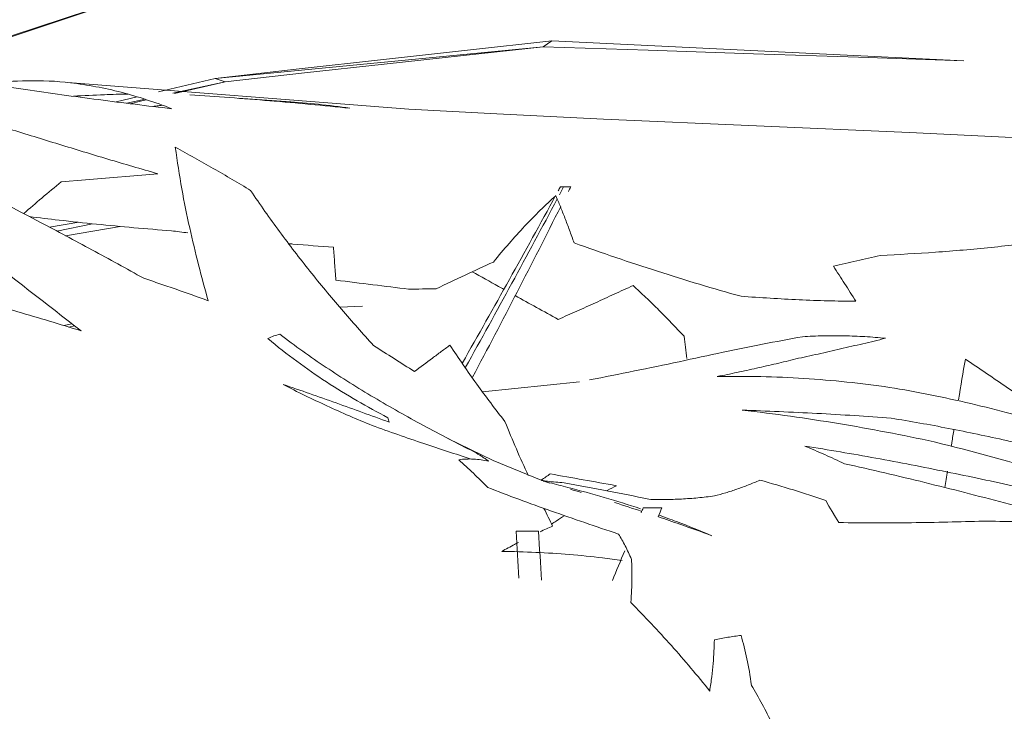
# Model space of a CAD drawing. Header units: millimetres. Extents: x -18075 to 21287, y -2450 to 10088.
# Tile 13 of 47: x -4290 to -4127, y 5086 to 5200. Entities that reach past the tile are written whole.
import ezdxf

# ---------------------------------------------------------------- set-up
doc = ezdxf.new("R2010")
doc.units = ezdxf.units.MM
doc.layers.add('G-IMPT', color=8, linetype='Continuous', lineweight=18)
doc.layers.add('I-FURN', color=30, linetype='Continuous', lineweight=18)

# ---------------------------------------------------------------- blocks, each defined once
blk = doc.blocks.new('Furniture_Interior-Artwork-Decoration_Gotessons_Areca-Palm  - Default-470364-East')
at = {"layer": 'I-FURN'}
for p, q in [((-4307.71, 5192.02), (-4265.16, 5206.21)), ((-4257.27, 5190.7), (-4203.05, 5195.93)), ((-4201.59, 5196.93), (-4203.05, 5195.93)), ((-4266.59, 5188.48), (-4257.27, 5190.7)), ((-4257.27, 5190.7), (-4255.62, 5190.15)), ((-4264.27, 5188.24), (-4255.62, 5190.15)), ((-4255.62, 5190.15), (-4263.97, 5188.21)), ((-4273.63, 5186.81), (-4270.16, 5187.63)), ((-4271.84, 5186.58), (-4268.82, 5187.24)), ((-4279.8, 5166.9), (-4284.62, 5166.07)), ((-4283.42, 5165.43), (-4277.5, 5166.65)), ((-4281.99, 5164.67), (-4272.95, 5166.21)), ((-4236.65, 5152.85), (-4232.91, 5153.01)), ((-4232.91, 5153.01), (-4236.64, 5152.83)), ((-4282.25, 5149.81), (-4280.94, 5150.12)), ((-4281.44, 5149.56), (-4280.5, 5149.77)), ((-4280.49, 5149.77), (-4281.43, 5149.55))]:
    blk.add_line(p, q, dxfattribs=at)
at = {"layer": 'I-FURN', "flags": 128}
for points in [[(-4265.16, 5206.21), (-4278.02, 5201.98), (-4290.89, 5197.74), (-4303.76, 5193.5), (-4308.08, 5192.08)], [(-4257.27, 5190.7), (-4243.35, 5192.26), (-4229.43, 5193.82), (-4215.51, 5195.37), (-4201.59, 5196.93)], [(-4203.05, 5195.93), (-4216.19, 5194.49), (-4229.33, 5193.04), (-4242.47, 5191.6), (-4255.62, 5190.15)], [(-4133.49, 5193.6), (-4150.88, 5194.18), (-4168.27, 5194.76), (-4185.66, 5195.35), (-4203.05, 5195.93)], [(-4201.59, 5196.93), (-4184.57, 5196.1), (-4167.54, 5195.27), (-4150.51, 5194.43), (-4133.49, 5193.6)], [(-4268.61, 5187.14), (-4269.58, 5186.91), (-4271.31, 5186.51)]]:
    blk.add_lwpolyline(points, dxfattribs=at)
blk = doc.blocks.new('Furniture_Interior-Artwork-Decoration_Gotessons_Monstera - Default-470368-East')
at = {"layer": 'G-IMPT'}
for p, q in [((-4244.72, 5186.79), (-4253.47, 5187.41)), ((-4213.07, 5138.85), (-4197.03, 5140.51)), ((-4201.95, 5123.74), (-4203.34, 5124.21))]:
    blk.add_line(p, q, dxfattribs=at)
at = {"layer": 'G-IMPT', "flags": 128}
for points in [[(-4084.16, 5178.53), (-4100.67, 5179.71), (-4142.46, 5181.74), (-4193.06, 5183.95), (-4210.66, 5184.84), (-4225.24, 5185.61), (-4281.62, 5190.01)], [(-4203.34, 5124.21), (-4211.3, 5127.5), (-4218.76, 5131.13)]]:
    blk.add_lwpolyline(points, dxfattribs=at)
at = {"layer": 'I-FURN', "flags": 128}
for points in [[(-4282.68, 5173.56), (-4278.67, 5173.9), (-4274.69, 5174.25), (-4270.71, 5174.59), (-4266.74, 5174.93)], [(-4200.18, 5172.75), (-4200.04, 5172.75), (-4199.91, 5172.75), (-4199.77, 5172.75), (-4199.64, 5172.75)], [(-4199.64, 5172.75), (-4199.35, 5172.75), (-4199.06, 5172.75), (-4198.77, 5172.75), (-4198.48, 5172.75)], [(-4156.32, 5120.87), (-4155.78, 5119.95), (-4155.23, 5119.04), (-4154.69, 5118.14), (-4154.15, 5117.23)], [(-4186.49, 5119.66), (-4185.71, 5119.66), (-4184.94, 5119.66), (-4184.17, 5119.66), (-4183.4, 5119.66)], [(-4203.8, 5115.78), (-4204.73, 5115.78), (-4205.65, 5115.78), (-4206.58, 5115.78), (-4207.5, 5115.78)]]:
    blk.add_lwpolyline(points, dxfattribs=at)
at = {"layer": 'I-FURN'}
for points in [[(-4313.2, 5192.98), (-4311.15, 5192.62), (-4307.06, 5191.9), (-4300.91, 5190.85), (-4294.76, 5189.83), (-4290.65, 5189.17), (-4288.6, 5188.84)], [(-4288.6, 5188.84), (-4286.59, 5188.55), (-4282.57, 5187.98), (-4276.53, 5187.17), (-4270.47, 5186.4), (-4266.43, 5185.91), (-4264.41, 5185.68)], [(-4261.41, 5187.95), (-4259.24, 5187.82), (-4254.88, 5187.53), (-4248.21, 5187), (-4241.52, 5186.41), (-4237.15, 5185.98), (-4234.97, 5185.76)], [(-4266.74, 5174.93), (-4269.51, 5175.72), (-4275.01, 5177.34), (-4283.07, 5179.79), (-4291.25, 5182.32), (-4296.56, 5183.98), (-4299.21, 5184.8)], [(-4258.4, 5153.92), (-4258.95, 5155.86), (-4260, 5159.79), (-4261.48, 5165.92), (-4262.81, 5172.38), (-4263.52, 5176.94), (-4263.84, 5179.32)], [(-4263.84, 5179.32), (-4261.72, 5178.16), (-4257.53, 5175.8), (-4253.42, 5173.38), (-4251.38, 5172.15)], [(-4200.54, 5172.08), (-4200.42, 5172.31), (-4200.3, 5172.53), (-4200.18, 5172.75)], [(-4199.64, 5172.75), (-4199.87, 5172.32), (-4200.09, 5171.89), (-4200.32, 5171.46)], [(-4198.48, 5172.75), (-4198.61, 5172.49), (-4198.73, 5172.24), (-4198.86, 5171.98)], [(-4251.38, 5172.15), (-4249.82, 5169.82), (-4246.63, 5165.29), (-4241.65, 5158.81), (-4236.38, 5152.45), (-4232.85, 5148.47), (-4231.06, 5146.51)], [(-4216.38, 5143.63), (-4211.16, 5152.8), (-4206.02, 5162.03), (-4200.97, 5171.3)], [(-4200.93, 5171.29), (-4201.79, 5170.52), (-4203.51, 5168.92), (-4206.09, 5166.28), (-4208.66, 5163.42), (-4210.38, 5161.38), (-4211.24, 5160.32)], [(-4197.91, 5163.48), (-4198.17, 5164.2), (-4198.67, 5165.6), (-4199.43, 5167.6), (-4200.18, 5169.5), (-4200.68, 5170.71), (-4200.93, 5171.29)], [(-4200.69, 5170.77), (-4205.66, 5161.43), (-4210.72, 5152.14), (-4215.85, 5142.91)], [(-4200.12, 5169.49), (-4204.89, 5160.03), (-4209.75, 5150.62), (-4214.7, 5141.27)], [(-4261.76, 5165.14), (-4262.67, 5165.25), (-4263.57, 5165.37), (-4264.47, 5165.49)], [(-4111.04, 5165.28), (-4114, 5164.72), (-4119.95, 5163.77), (-4128.95, 5162.69), (-4138.21, 5161.9), (-4144.27, 5161.55), (-4147.31, 5161.41)], [(-4237.29, 5157.32), (-4237.36, 5158.27), (-4237.49, 5160.13), (-4237.63, 5161.91), (-4237.7, 5162.77)], [(-4170.32, 5154.66), (-4172.61, 5155.29), (-4177.2, 5156.62), (-4184.11, 5158.76), (-4191.02, 5161.04), (-4195.62, 5162.66), (-4197.91, 5163.48)], [(-4147.31, 5161.41), (-4148.6, 5161.11), (-4151.18, 5160.52), (-4153.76, 5159.92), (-4155.04, 5159.62)], [(-4211.24, 5160.32), (-4212.79, 5159.62), (-4215.93, 5158.17), (-4219.1, 5156.66), (-4220.7, 5155.89)], [(-4225.27, 5155.84), (-4227.21, 5156.07), (-4231.15, 5156.55), (-4235.22, 5157.06), (-4237.29, 5157.32)], [(-4200.53, 5150.83), (-4199.52, 5151.28), (-4197.48, 5152.19), (-4194.4, 5153.58), (-4191.29, 5155), (-4189.21, 5155.95), (-4188.16, 5156.43)], [(-4188.16, 5156.43), (-4187.47, 5155.8), (-4186.09, 5154.51), (-4183.84, 5152.31), (-4181.88, 5150.31), (-4180.45, 5148.81), (-4179.73, 5148.04)], [(-4300.47, 5155.03), (-4296.89, 5154.09), (-4289.87, 5152.14), (-4282.92, 5150.03), (-4279.41, 5148.93)], [(-4220.7, 5155.89), (-4221.46, 5155.88), (-4222.98, 5155.86), (-4224.51, 5155.84), (-4225.27, 5155.84)], [(-4207.68, 5154.77), (-4205.31, 5153.46), (-4202.93, 5152.14), (-4200.53, 5150.83)], [(-4151.34, 5153.83), (-4152.88, 5153.84), (-4155.99, 5153.89), (-4160.72, 5154.06), (-4165.5, 5154.32), (-4168.71, 5154.54), (-4170.32, 5154.66)], [(-4246.55, 5148.37), (-4246.88, 5148.3), (-4247.54, 5148.11), (-4248.2, 5147.83), (-4248.52, 5147.67)], [(-4214.42, 5128.91), (-4217.25, 5130.33), (-4222.84, 5133.23), (-4231.03, 5137.85), (-4238.95, 5142.82), (-4244.06, 5146.45), (-4246.55, 5148.37)], [(-4160.18, 5147.97), (-4159.01, 5148.04), (-4156.69, 5148.14), (-4153.24, 5148.14), (-4149.82, 5148), (-4147.57, 5147.82), (-4146.44, 5147.7)], [(-4248.52, 5147.67), (-4246.97, 5146.34), (-4243.79, 5143.84), (-4238.89, 5140.45), (-4233.79, 5137.32), (-4230.42, 5135.46), (-4228.73, 5134.57)], [(-4231.06, 5146.51), (-4229.93, 5145.79), (-4227.68, 5144.35), (-4225.43, 5142.92), (-4224.3, 5142.2)], [(-4218.43, 5146.57), (-4217.72, 5145.48), (-4216.27, 5143.32), (-4214.03, 5140.13), (-4211.71, 5136.99), (-4210.13, 5134.94), (-4209.34, 5133.92)], [(-4179.73, 5148.04), (-4179.58, 5146.83), (-4179.44, 5145.6), (-4179.3, 5144.34)], [(-4173.29, 5145.39), (-4171.1, 5145.84), (-4166.75, 5146.73), (-4162.38, 5147.57), (-4160.18, 5147.97)], [(-4146.44, 5147.7), (-4147.69, 5147.4), (-4150.18, 5146.81), (-4153.88, 5145.94), (-4157.57, 5145.1), (-4160.03, 5144.56), (-4161.26, 5144.29)], [(-4195.38, 5140.82), (-4192.88, 5141.3), (-4187.96, 5142.28), (-4180.51, 5143.84), (-4175.68, 5144.87), (-4173.29, 5145.39)], [(-4161.26, 5144.29), (-4162.34, 5144.02), (-4164.5, 5143.5), (-4167.74, 5142.75), (-4170.99, 5142.04), (-4173.16, 5141.6), (-4174.24, 5141.39)], [(-4134.35, 5137.53), (-4133.98, 5139.84), (-4133.61, 5142.09), (-4133.24, 5144.26)], [(-4246.02, 5140.07), (-4244.83, 5139.45), (-4242.43, 5138.25), (-4238.77, 5136.51), (-4235.06, 5134.85), (-4232.56, 5133.8), (-4231.31, 5133.29)], [(-4145.8, 5139.59), (-4141.29, 5138.86), (-4132.32, 5137.04), (-4123.41, 5134.64), (-4118.93, 5133.32)], [(-4145.5, 5134.48), (-4147.51, 5134.64), (-4151.56, 5134.93), (-4157.78, 5135.29), (-4164.01, 5135.59), (-4168.1, 5135.75), (-4170.14, 5135.82)], [(-4170.14, 5135.82), (-4167.46, 5135.52), (-4162.13, 5134.85), (-4154.18, 5133.63), (-4146.27, 5132.21), (-4141.03, 5131.14), (-4138.42, 5130.57)], [(-4228.73, 5134.57), (-4228.68, 5134.45), (-4228.6, 5134.21), (-4228.52, 5133.96), (-4228.49, 5133.84)], [(-4209.34, 5133.92), (-4208.72, 5132.39), (-4207.47, 5129.37), (-4206.17, 5126.45), (-4205.5, 5125.02)], [(-4107.56, 5126.13), (-4110.69, 5126.96), (-4116.96, 5128.58), (-4126.37, 5130.82), (-4136.05, 5132.86), (-4142.36, 5133.98), (-4145.5, 5134.48)], [(-4113.2, 5120.48), (-4117.06, 5121.4), (-4124.78, 5123.18), (-4136.36, 5125.66), (-4148.01, 5127.92), (-4155.84, 5129.25), (-4159.76, 5129.88)], [(-4159.76, 5129.88), (-4158.67, 5129.42), (-4156.49, 5128.47), (-4154.31, 5127.48), (-4153.22, 5126.96)], [(-4212.2, 5123.04), (-4212.98, 5123.83), (-4214.56, 5125.38), (-4216.17, 5126.88), (-4216.98, 5127.61)], [(-4153.22, 5126.96), (-4148.75, 5125.97), (-4139.85, 5123.88), (-4126.85, 5120.53), (-4113.43, 5116.9), (-4104.64, 5114.49), (-4100.22, 5113.3)], [(-4136.61, 5123.03), (-4136.47, 5123.93), (-4136.33, 5124.82), (-4136.2, 5125.71)], [(-4201.86, 5125.27), (-4202.34, 5124.95), (-4202.83, 5124.61), (-4203.33, 5124.26)], [(-4190.93, 5123.32), (-4192.76, 5123.65), (-4196.4, 5124.31), (-4200.04, 5124.95), (-4201.86, 5125.27)], [(-4199.58, 5123.8), (-4197.18, 5123.38), (-4192.45, 5122.51), (-4187.83, 5121.57), (-4185.55, 5121.07)], [(-4174.7, 5121.62), (-4174.09, 5121.78), (-4172.85, 5122.13), (-4170.99, 5122.74), (-4169.11, 5123.43), (-4167.85, 5123.96), (-4167.22, 5124.24)], [(-4167.22, 5124.24), (-4165.33, 5123.72), (-4161.64, 5122.64), (-4158.07, 5121.48), (-4156.32, 5120.87)], [(-4186.92, 5119.5), (-4188.91, 5120.16), (-4192.91, 5121.42), (-4196.94, 5122.52), (-4198.97, 5123.04)], [(-4198.51, 5122.73), (-4197.91, 5122.56), (-4197.31, 5122.39), (-4196.72, 5122.21)], [(-4192.46, 5122.52), (-4191.95, 5122.79), (-4191.44, 5123.06), (-4190.93, 5123.32)], [(-4191.22, 5120.53), (-4189.71, 5120.06), (-4188.21, 5119.57), (-4186.72, 5119.08)], [(-4185.55, 5121.07), (-4184.66, 5121.04), (-4182.88, 5121.02), (-4180.18, 5121.1), (-4177.45, 5121.3), (-4175.62, 5121.5), (-4174.7, 5121.62)], [(-4202.9, 5119.56), (-4202.42, 5118.58), (-4201.94, 5117.61), (-4201.46, 5116.64)], [(-4186.49, 5119.66), (-4186.6, 5119.39), (-4186.72, 5119.12), (-4186.84, 5118.85)], [(-4184.02, 5118.19), (-4183.81, 5118.68), (-4183.6, 5119.17), (-4183.4, 5119.66)], [(-4154.15, 5117.23), (-4152.12, 5117.19), (-4148.06, 5117.15), (-4142.13, 5117.19), (-4136.11, 5117.3), (-4132.21, 5117.41), (-4130.29, 5117.46)], [(-4130.29, 5117.46), (-4128.47, 5117.44), (-4124.84, 5117.37), (-4121.21, 5117.24), (-4119.38, 5117.16)], [(-4207.07, 5108.03), (-4207.21, 5110.58), (-4207.35, 5113.16), (-4207.5, 5115.78)], [(-4203.8, 5115.78), (-4203.63, 5113.05), (-4203.46, 5110.35), (-4203.3, 5107.69)], [(-4201.46, 5116.64), (-4202.15, 5116.34), (-4202.84, 5116.03), (-4203.54, 5115.7)], [(-4188.43, 5111.13), (-4188.76, 5111.93), (-4189.45, 5113.4), (-4190.19, 5114.7), (-4190.57, 5115.32)], [(-4189.54, 5112.54), (-4190.24, 5110.9), (-4190.92, 5109.26), (-4191.59, 5107.62)], [(-4188.53, 5103.99), (-4188.43, 5105.44), (-4188.32, 5108.06), (-4188.38, 5110.18), (-4188.43, 5111.13)], [(-4175.5, 5089.34), (-4176.52, 5090.63), (-4178.59, 5093.18), (-4181.81, 5096.89), (-4185.12, 5100.5), (-4187.39, 5102.83), (-4188.53, 5103.99)], [(-4170.32, 5098.55), (-4171.05, 5098.46), (-4172.51, 5098.26), (-4173.98, 5097.99), (-4174.73, 5097.84)], [(-4168.61, 5090.3), (-4168.81, 5091.86), (-4169.3, 5094.78), (-4169.96, 5097.34), (-4170.32, 5098.55)], [(-4162.21, 5076.96), (-4162.65, 5078.17), (-4163.59, 5080.55), (-4165.14, 5083.95), (-4166.81, 5087.21), (-4168, 5089.29), (-4168.61, 5090.3)]]:
    blk.add_open_spline(points, degree=3, dxfattribs=at)
for points, knots in [([(-4281.14, 5189.96), (-4283.51, 5190.25), (-4288.02, 5190.44), (-4292.59, 5190.12), (-4294.75, 5189.88)], [0, 0, 0, 0, 0.5, 0.9461996, 0.9461996, 0.9461996, 0.9461996]), ([(-4264.41, 5185.68), (-4267.22, 5186.76), (-4271.38, 5188.14), (-4276.97, 5189.37), (-4279.75, 5189.79), (-4281.14, 5189.96)], [0, 0, 0, 0, 0.5, 0.75, 1, 1, 1, 1]), ([(-4280.64, 5187.75), (-4278.95, 5187.85), (-4275.98, 5188), (-4272.96, 5188.08), (-4271.66, 5188.1)], [0.3209287, 0.3209287, 0.3209287, 0.3209287, 0.5, 0.6367671, 0.6367671, 0.6367671, 0.6367671]), ([(-4265.99, 5186.25), (-4266.2, 5186.23), (-4266.71, 5186.16), (-4267.23, 5186.1), (-4267.54, 5186.06)], [0.47103286, 0.47103286, 0.47103286, 0.47103286, 0.5, 0.5433205, 0.5433205, 0.5433205, 0.5433205]), ([(-4234.97, 5185.76), (-4236.71, 5186.01), (-4240.19, 5186.44), (-4244.6, 5186.8), (-4247.27, 5186.94), (-4248.2, 5186.97)], [0, 0, 0, 0, 0.25, 0.5, 0.6336875, 0.6336875, 0.6336875, 0.6336875]), ([(-4279.41, 5148.93), (-4285.15, 5153.39), (-4293.76, 5160.08), (-4305.34, 5169.13), (-4311.18, 5173.69), (-4314.13, 5175.99)], [0, 0, 0, 0, 0.5, 0.75, 1, 1, 1, 1]), ([(-4303.76, 5175.89), (-4297.88, 5172.97), (-4289.08, 5168.48), (-4277.61, 5162.35), (-4271.9, 5159.22), (-4269.06, 5157.63)], [0, 0, 0, 0, 0.5, 0.75, 1, 1, 1, 1]), ([(-4288.89, 5168.32), (-4287.88, 5169.21), (-4285.79, 5171.04), (-4283.74, 5172.72), (-4282.68, 5173.56)], [0.0538549, 0.0538549, 0.0538549, 0.0538549, 0.5, 1, 1, 1, 1]), ([(-4264.47, 5165.49), (-4266.54, 5165.64), (-4270.68, 5165.98), (-4276.87, 5166.57), (-4282.63, 5167.19), (-4286.33, 5167.63), (-4287.97, 5167.83)], [0, 0, 0, 0, 0.25, 0.5, 0.75, 0.948609, 0.948609, 0.948609, 0.948609]), ([(-4237.7, 5162.77), (-4239.93, 5162.93), (-4242.39, 5163.12), (-4244.85, 5163.33), (-4245.07, 5163.35)], [0, 0, 0, 0, 0.25, 0.275662, 0.275662, 0.275662, 0.275662]), ([(-4155.04, 5159.62), (-4154.42, 5158.68), (-4153.5, 5157.25), (-4152.27, 5155.3), (-4151.65, 5154.32), (-4151.34, 5153.83)], [0, 0, 0, 0, 0.5, 0.75, 1, 1, 1, 1]), ([(-4214.76, 5158.71), (-4213.3, 5157.9), (-4211.57, 5156.94), (-4209.84, 5155.97), (-4209.56, 5155.82)], [0.2770344, 0.2770344, 0.2770344, 0.2770344, 0.5, 0.5427569, 0.5427569, 0.5427569, 0.5427569]), ([(-4269.06, 5157.63), (-4268.16, 5157.34), (-4266.38, 5156.73), (-4262.82, 5155.51), (-4260.16, 5154.56), (-4258.4, 5153.92)], [0, 0, 0, 0, 0.25, 0.5, 1, 1, 1, 1]), ([(-4224.3, 5142.2), (-4223.31, 5142.95), (-4221.83, 5144.06), (-4219.88, 5145.51), (-4218.91, 5146.22), (-4218.43, 5146.57)], [0, 0, 0, 0, 0.5, 0.75, 1, 1, 1, 1]), ([(-4133.24, 5144.26), (-4130.91, 5142.7), (-4126.28, 5139.54), (-4120.18, 5135.3), (-4116.39, 5132.63), (-4114.91, 5131.57)], [0, 0, 0, 0, 0.25, 0.5, 0.6615075, 0.6615075, 0.6615075, 0.6615075]), ([(-4228.49, 5133.84), (-4231.41, 5134.91), (-4235.79, 5136.49), (-4241.63, 5138.55), (-4244.55, 5139.57), (-4246.02, 5140.07)], [0, 0, 0, 0, 0.5, 0.75, 1, 1, 1, 1]), ([(-4174.24, 5141.39), (-4169.42, 5141.46), (-4162.3, 5141.31), (-4152.82, 5140.52), (-4148.13, 5139.93), (-4145.8, 5139.59)], [0, 0, 0, 0, 0.5, 0.75, 1, 1, 1, 1]), ([(-4231.31, 5133.29), (-4228.47, 5132.26), (-4223.01, 5130.36), (-4217.54, 5128.56), (-4214.92, 5127.72)], [0, 0, 0, 0, 0.25, 0.4766795, 0.4766795, 0.4766795, 0.4766795]), ([(-4135.56, 5129.84), (-4135.53, 5130.04), (-4135.38, 5130.98), (-4135.24, 5131.92), (-4135.12, 5132.65)], [0.47933153, 0.47933153, 0.47933153, 0.47933153, 0.5, 0.57652887, 0.57652887, 0.57652887, 0.57652887]), ([(-4138.42, 5130.57), (-4131.92, 5128.98), (-4122.26, 5126.3), (-4109.45, 5122.43), (-4103.06, 5120.45), (-4099.86, 5119.46)], [0, 0, 0, 0, 0.5, 0.75, 1, 1, 1, 1]), ([(-4212.05, 5127.38), (-4212.24, 5127.52), (-4212.63, 5127.8), (-4213.41, 5128.32), (-4214.01, 5128.68), (-4214.42, 5128.91)], [0, 0, 0, 0, 0.25, 0.5, 1, 1, 1, 1]), ([(-4216.98, 5127.61), (-4216.16, 5127.73), (-4214.92, 5127.78), (-4213.3, 5127.63), (-4212.47, 5127.48), (-4212.05, 5127.38)], [0, 0, 0, 0, 0.5, 0.75, 1, 1, 1, 1]), ([(-4203.3, 5124.2), (-4202.97, 5124.15), (-4201.75, 5123.98), (-4200.5, 5123.86), (-4199.58, 5123.8)], [0.3173291, 0.3173291, 0.3173291, 0.3173291, 0.5, 1, 1, 1, 1]), ([(-4198.97, 5123.04), (-4199.96, 5123.31), (-4201.31, 5123.66), (-4202.67, 5123.98), (-4203.03, 5124.06)], [0, 0, 0, 0, 0.5, 0.6791772, 0.6791772, 0.6791772, 0.6791772]), ([(-4190.57, 5115.32), (-4194.33, 5116.57), (-4199.88, 5118.47), (-4207.08, 5121.07), (-4210.52, 5122.38), (-4212.2, 5123.04)], [0, 0, 0, 0, 0.5, 0.75, 1, 1, 1, 1]), ([(-4201.6, 5116.98), (-4201.36, 5117.15), (-4200.64, 5117.63), (-4199.93, 5118.1), (-4199.46, 5118.4)], [0.1979864, 0.1979864, 0.1979864, 0.1979864, 0.25, 0.3518309, 0.3518309, 0.3518309, 0.3518309]), ([(-4183.96, 5118.17), (-4182.78, 5117.77), (-4179.83, 5116.75), (-4176.9, 5115.7), (-4175.14, 5115.05)], [0.5852174, 0.5852174, 0.5852174, 0.5852174, 0.75, 1, 1, 1, 1]), ([(-4175.14, 5115.05), (-4177.08, 5115.87), (-4179.98, 5117.03), (-4182.9, 5118.1), (-4183.86, 5118.44)], [0, 0, 0, 0, 0.25, 0.3714014, 0.3714014, 0.3714014, 0.3714014]), ([(-4207.11, 5113.94), (-4207.32, 5113.83), (-4208.24, 5113.35), (-4209.16, 5112.85), (-4209.87, 5112.44)], [0.6743454, 0.6743454, 0.6743454, 0.6743454, 0.75, 1, 1, 1, 1]), ([(-4209.87, 5112.44), (-4207.98, 5112.43), (-4204.22, 5112.33), (-4198.67, 5111.98), (-4193.94, 5111.49), (-4191.06, 5111.1), (-4189.99, 5110.94)], [0, 0, 0, 0, 0.25, 0.5, 0.75, 0.9001134, 0.9001134, 0.9001134, 0.9001134]), ([(-4174.73, 5097.84), (-4174.75, 5096.63), (-4174.84, 5094.67), (-4175.14, 5091.73), (-4175.37, 5090.16), (-4175.5, 5089.34)], [0, 0, 0, 0, 0.5, 0.75, 1, 1, 1, 1])]:
    blk.add_open_spline(points, degree=3, knots=knots, dxfattribs=at)

msp = doc.modelspace()

# ---------------------------------------------------------------- block references
at = {"layer": 'I-FURN'}
for name in ['Furniture_Interior-Artwork-Decoration_Gotessons_Areca-Palm  - Default-470364-East', 'Furniture_Interior-Artwork-Decoration_Gotessons_Monstera - Default-470368-East']:
    msp.add_blockref(name, (0, 0), dxfattribs=at)

doc.saveas('drawing.dxf')
